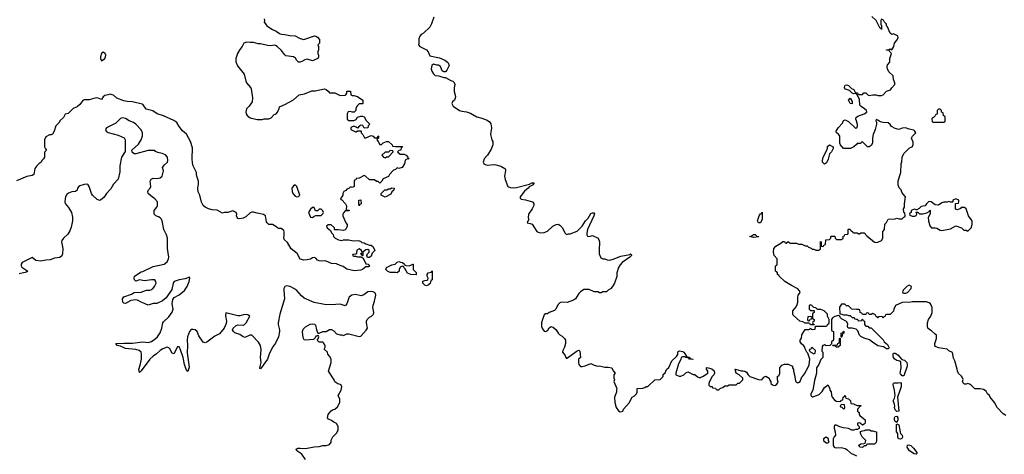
# Model space of a CAD drawing. Header units: inches. Extents: x 2494115 to 2685112, y 774173 to 915163.
# Tile 144 of 215: x 2610326 to 2621711, y 891869 to 896900. Entities that reach past the tile are written whole.
import ezdxf

# ---------------------------------------------------------------- set-up
doc = ezdxf.new("R2010")
doc.units = ezdxf.units.IN
doc.header["$MEASUREMENT"] = 0
doc.layers.add('C6819', color=7, linetype='Continuous')
doc.layers.add('C6829', color=7, linetype='Continuous')

msp = doc.modelspace()

# ---------------------------------------------------------------- linework, layer by layer
at = {"layer": 'C6819', "color": 5}
for points, elevation in [([(2613152, 896910), (2613158, 896890), (2613154, 896870), (2613170, 896854), (2613182, 896830), (2613250, 896785), (2613290, 896767), (2613330, 896739), (2613350, 896731), (2613390, 896728), (2613450, 896716), (2613510, 896714), (2613570, 896681), (2613610, 896671), (2613733, 896713), (2613752, 896710), (2613770, 896698), (2613794, 896670), (2613792, 896630), (2613774, 896610), (2613782, 896590), (2613782, 896550), (2613773, 896527), (2613772, 896510), (2613782, 896490), (2613782, 896470), (2613772, 896450), (2613710, 896422), (2613650, 896444), (2613623, 896437), (2613590, 896415), (2613570, 896409), (2613550, 896410), (2613530, 896429), (2613515, 896455), (2613490, 896469), (2613403, 896483), (2613390, 896494), (2613350, 896549), (2613304, 896590), (2613282, 896602), (2613270, 896607), (2613230, 896599), (2613190, 896602), (2613110, 896622), (2613082, 896622), (2613030, 896638), (2612990, 896636), (2612950, 896641), (2612918, 896630), (2612898, 896590), (2612870, 896555), (2612845, 896510), (2612827, 896450), (2612827, 896413), (2612845, 896365), (2612921, 896270), (2612939, 896190), (2612948, 896168), (2612998, 896110), (2613001, 896101), (2613017, 895997), (2613014, 895950), (2612980, 895899), (2612947, 895870), (2612941, 895830), (2612946, 895810), (2612958, 895790), (2612990, 895763), (2613070, 895746), (2613130, 895745), (2613152, 895752), (2613207, 895753), (2613235, 895765), (2613270, 895802), (2613290, 895812), (2613308, 895830), (2613328, 895872), (2613330, 895892), (2613390, 895918), (2613490, 895971), (2613558, 896030), (2613619, 896041), (2613705, 896075), (2613743, 896077), (2613850, 896098), (2613870, 896091), (2613894, 896074), (2613910, 896052), (2613970, 896052), (2614030, 896022), (2614090, 896025), (2614098, 896030), (2614108, 896050), (2614110, 896074), (2614150, 896072), (2614154, 896030), (2614170, 896022), (2614190, 896022), (2614230, 896011), (2614292, 895970), (2614294, 895930), (2614290, 895926), (2614250, 895926), (2614230, 895906), (2614222, 895890), (2614214, 895870), (2614214, 895850), (2614192, 895828), (2614170, 895828), (2614150, 895838), (2614125, 895835), (2614114, 895810), (2614114, 895750), (2614130, 895734), (2614190, 895732), (2614215, 895745), (2614230, 895772), (2614270, 895782), (2614290, 895782), (2614310, 895774), (2614332, 895732), (2614374, 895690), (2614354, 895670), (2614350, 895648), (2614310, 895646), (2614295, 895675), (2614270, 895678), (2614254, 895670), (2614230, 895646), (2614216, 895656), (2614190, 895666), (2614164, 895656), (2614154, 895650), (2614154, 895630), (2614210, 895602), (2614218, 895602), (2614230, 895614), (2614270, 895614), (2614274, 895610), (2614274, 895590), (2614292, 895572), (2614313, 895533), (2614330, 895532), (2614390, 895558), (2614412, 895552), (2614430, 895534), (2614450, 895534), (2614462, 895538), (2614470, 895554), (2614474, 895550), (2614474, 895530), (2614458, 895522), (2614454, 895510), (2614472, 895492), (2614490, 895454), (2614510, 895454), (2614530, 895474), (2614568, 895492), (2614590, 895492), (2614634, 895450), (2614638, 895438), (2614673, 895433), (2614753, 895433), (2614750, 895426), (2614738, 895422), (2614734, 895390), (2614710, 895386), (2614694, 895370), (2614724, 895344), (2614770, 895342), (2614794, 895330), (2614814, 895310), (2614818, 895298), (2614831, 895290), (2614810, 895288), (2614785, 895275), (2614776, 895230), (2614750, 895189), (2614710, 895178), (2614690, 895186), (2614670, 895166), (2614650, 895158), (2614602, 895110), (2614590, 895086), (2614530, 895058), (2614514, 895030), (2614490, 895006), (2614470, 895026), (2614450, 895026), (2614430, 895046), (2614370, 895048), (2614326, 895090), (2614310, 895098), (2614250, 895066), (2614218, 895062), (2614213, 895047), (2614198, 895042), (2614194, 895030), (2614194, 894970), (2614170, 894958), (2614150, 894966), (2614130, 894946), (2614110, 894938), (2614097, 894923), (2614074, 894910), (2614062, 894890), (2614062, 894870), (2614052, 894848), (2614034, 894830), (2614038, 894818), (2614050, 894814), (2614092, 894770), (2614104, 894744), (2614102, 894702), (2614110, 894694), (2614130, 894694), (2614134, 894690), (2614134, 894686), (2614090, 894686), (2614070, 894666), (2614062, 894650), (2614062, 894630), (2614098, 894550), (2614111, 894530), (2614111, 894509), (2614100, 894480), (2614090, 894466), (2614070, 894458), (2614010, 894468), (2613970, 894466), (2613966, 894470), (2613966, 894490), (2613927, 894527), (2613893, 894527), (2613874, 894510), (2613882, 894490), (2613918, 894458), (2613930, 894434), (2613952, 894412), (2613954, 894390), (2613974, 894370), (2614014, 894350), (2614050, 894346), (2614070, 894352), (2614130, 894352), (2614181, 894341), (2614244, 894344), (2614270, 894334), (2614282, 894322), (2614310, 894318), (2614330, 894305), (2614370, 894292), (2614390, 894292), (2614412, 894270), (2614432, 894228), (2614401, 894199), (2614390, 894162), (2614370, 894149), (2614348, 894148), (2614338, 894170), (2614348, 894190), (2614368, 894210), (2614366, 894230), (2614350, 894238), (2614330, 894235), (2614294, 894210), (2614294, 894170), (2614290, 894166), (2614286, 894166), (2614282, 894182), (2614268, 894188), (2614270, 894194), (2614282, 894198), (2614286, 894210), (2614278, 894230), (2614250, 894249), (2614226, 894234), (2614222, 894198), (2614213, 894187), (2614178, 894182), (2614174, 894170), (2614190, 894162), (2614210, 894162), (2614230, 894154), (2614274, 894154), (2614274, 894150), (2614298, 894138), (2614330, 894074), (2614354, 894070), (2614374, 894050), (2614360, 894040), (2614330, 894038), (2614291, 894010), (2614270, 894002), (2614194, 893994), (2614110, 894013), (2614065, 894045), (2614030, 894054), (2613990, 894074), (2613930, 894076), (2613870, 894104), (2613850, 894109), (2613810, 894103), (2613787, 894107), (2613770, 894115), (2613750, 894138), (2613730, 894148), (2613710, 894142), (2613690, 894129), (2613650, 894119), (2613610, 894115), (2613570, 894129), (2613535, 894195), (2613466, 894246), (2613421, 894321), (2613386, 894350), (2613379, 894370), (2613385, 894410), (2613385, 894445), (2613379, 894459), (2613350, 894482), (2613323, 894483), (2613306, 894490), (2613288, 894508), (2613250, 894528), (2613206, 894530), (2613187, 894547), (2613180, 894560), (2613169, 894629), (2613145, 894645), (2613070, 894659), (2613030, 894674), (2613010, 894674), (2612990, 894664), (2612942, 894618), (2612910, 894603), (2612870, 894593), (2612850, 894599), (2612839, 894610), (2612834, 894630), (2612835, 894650), (2612828, 894668), (2612790, 894686), (2612731, 894669), (2612690, 894669), (2612670, 894662), (2612610, 894697), (2612550, 894701), (2612510, 894709), (2612469, 894729), (2612449, 894750), (2612429, 894789), (2612409, 894869), (2612389, 894909), (2612386, 894950), (2612395, 894995), (2612395, 895030), (2612373, 895090), (2612369, 895110), (2612372, 895132), (2612330, 895210), (2612323, 895243), (2612320, 895290), (2612324, 895416), (2612301, 895490), (2612256, 895576), (2612210, 895614), (2612170, 895664), (2612141, 895710), (2612110, 895733), (2611990, 895789), (2611915, 895810), (2611865, 895845), (2611790, 895866), (2611755, 895915), (2611743, 895923), (2611630, 895948), (2611570, 895952), (2611530, 895962), (2611450, 895993), (2611410, 896025), (2611370, 896037), (2611350, 896029), (2611310, 896024), (2611291, 896009), (2611270, 895978), (2611232, 895992), (2611210, 895994), (2611130, 895974), (2611070, 895973), (2611057, 895963), (2611022, 895918), (2610991, 895890), (2610946, 895874), (2610885, 895815), (2610850, 895806), (2610831, 895769), (2610792, 895730), (2610782, 895710), (2610742, 895670), (2610725, 895610), (2610704, 895576), (2610690, 895569), (2610670, 895569), (2610630, 895546), (2610612, 895510), (2610614, 895430), (2610624, 895404), (2610634, 895390), (2610613, 895367), (2610612, 895310), (2610602, 895290), (2610582, 895270), (2610574, 895250), (2610550, 895235), (2610525, 895210), (2610502, 895178), (2610490, 895108), (2610470, 895098), (2610410, 895084), (2610290, 895035)], 40), ([(2615114, 896930), (2615088, 896852), (2615070, 896815), (2614996, 896744), (2614970, 896729), (2614951, 896710), (2614943, 896677), (2614943, 896630), (2614938, 896610), (2614952, 896590), (2615031, 896551), (2615048, 896528), (2615070, 896482), (2615179, 896459), (2615242, 896430), (2615272, 896410), (2615280, 896400), (2615291, 896370), (2615265, 896315), (2615250, 896298), (2615230, 896298), (2615210, 896308), (2615190, 896358), (2615170, 896374), (2615150, 896373), (2615110, 896385), (2615090, 896369), (2615082, 896330), (2615090, 896304), (2615110, 896275), (2615130, 896256), (2615171, 896251), (2615230, 896232), (2615250, 896232), (2615310, 896198), (2615334, 896190), (2615350, 896174), (2615358, 896150), (2615351, 896110), (2615351, 896070), (2615365, 896010), (2615362, 895990), (2615352, 895970), (2615332, 895950), (2615322, 895930), (2615340, 895900), (2615411, 895850), (2615440, 895840), (2615492, 895832), (2615539, 895819), (2615610, 895776), (2615670, 895761), (2615730, 895738), (2615758, 895718), (2615774, 895694), (2615781, 895650), (2615771, 895570), (2615786, 895510), (2615796, 895490), (2615796, 895450), (2615778, 895402), (2615736, 895330), (2615698, 895290), (2615685, 895250), (2615692, 895232), (2615710, 895222), (2615737, 895217), (2615810, 895225), (2615830, 895221), (2615890, 895205), (2615937, 895177), (2615942, 895170), (2615945, 895150), (2615931, 895090), (2615941, 895050), (2615971, 894971), (2615997, 894957), (2616030, 894953), (2616070, 894958), (2616222, 894998), (2616246, 895010), (2616274, 895010), (2616262, 894998), (2616262, 894990), (2616216, 894964), (2616205, 894950), (2616163, 894917), (2616112, 894850), (2616113, 894833), (2616124, 894824), (2616175, 894815), (2616254, 894790), (2616271, 894771), (2616271, 894750), (2616251, 894710), (2616211, 894650), (2616206, 894606), (2616214, 894590), (2616194, 894550), (2616230, 894542), (2616250, 894532), (2616305, 894450), (2616320, 894440), (2616350, 894431), (2616390, 894438), (2616430, 894451), (2616490, 894511), (2616529, 894531), (2616552, 894532), (2616570, 894522), (2616602, 894490), (2616630, 894434), (2616650, 894414), (2616670, 894422), (2616690, 894422), (2616770, 894451), (2616830, 894511), (2616870, 894570), (2616898, 894602), (2616930, 894655), (2616950, 894666), (2616964, 894664), (2616971, 894651), (2616965, 894630), (2616891, 894470), (2616882, 894430), (2616882, 894410), (2616893, 894393), (2616910, 894392), (2616950, 894402), (2617014, 894370), (2617032, 894330), (2617032, 894292), (2617025, 894270), (2617025, 894190), (2617045, 894145), (2617070, 894132), (2617090, 894132), (2617120, 894120), (2617150, 894118), (2617190, 894127), (2617276, 894164), (2617379, 894181), (2617390, 894191), (2617400, 894180), (2617402, 894170), (2617382, 894150), (2617291, 894090), (2617270, 894062), (2617251, 894030), (2617231, 893970), (2617231, 893929), (2617205, 893850), (2617182, 893810), (2617157, 893783), (2617132, 893768), (2617110, 893748), (2617070, 893748), (2617050, 893738), (2617030, 893738), (2617010, 893748), (2616969, 893749), (2616910, 893778), (2616850, 893775), (2616812, 893750), (2616791, 893729), (2616751, 893670), (2616730, 893655), (2616655, 893625), (2616590, 893629), (2616570, 893622), (2616550, 893598), (2616526, 893550), (2616510, 893534), (2616450, 893509), (2616430, 893496), (2616405, 893495), (2616390, 893482), (2616370, 893429), (2616361, 893390), (2616361, 893350), (2616370, 893321), (2616390, 893296), (2616410, 893290), (2616432, 893308), (2616450, 893334), (2616470, 893347), (2616498, 893338), (2616530, 893311), (2616551, 893271), (2616570, 893251), (2616597, 893237), (2616626, 893210), (2616636, 893190), (2616637, 893150), (2616627, 893110), (2616606, 893070), (2616602, 893050), (2616633, 893013), (2616641, 892990), (2616650, 892978), (2616770, 893065), (2616793, 893073), (2616802, 893062), (2616812, 892990), (2616786, 892970), (2616788, 892932), (2616793, 892910), (2616810, 892884), (2616830, 892884), (2616866, 892894), (2616930, 892922), (2616970, 892902), (2617010, 892891), (2617030, 892892), (2617090, 892878), (2617130, 892878), (2617174, 892870), (2617190, 892834), (2617212, 892810), (2617194, 892790), (2617194, 892750), (2617202, 892730), (2617194, 892710), (2617231, 892630), (2617225, 892615), (2617225, 892590), (2617205, 892530), (2617206, 892470), (2617223, 892410), (2617250, 892372), (2617270, 892362), (2617298, 892370), (2617308, 892390), (2617374, 892466), (2617408, 892530), (2617435, 892545), (2617458, 892570), (2617466, 892590), (2617466, 892630), (2617530, 892634), (2617556, 892644), (2617570, 892654), (2617590, 892654), (2617668, 892732), (2617730, 892734), (2617766, 892770), (2617768, 892792), (2617790, 892814), (2617806, 892850), (2617830, 892874), (2617868, 892950), (2617920, 893000), (2617935, 893025), (2617935, 893050), (2617941, 893059), (2617955, 893065), (2617990, 893061), (2618005, 893050), (2618022, 893030), (2618038, 892998), (2618070, 892992), (2618078, 892978), (2618114, 892970), (2618110, 892966), (2618069, 892969), (2618062, 892982), (2618028, 892988), (2618018, 892998), (2617990, 892998), (2617974, 892990), (2617972, 892968), (2617943, 892917), (2617914, 892810), (2617914, 892790), (2617950, 892774), (2617970, 892774), (2618006, 892790), (2618030, 892814), (2618050, 892822), (2618113, 892793), (2618132, 892792), (2618164, 892764), (2618190, 892754), (2618230, 892772), (2618282, 892810), (2618282, 892830), (2618267, 892853), (2618267, 892873), (2618288, 892872), (2618330, 892858), (2618355, 892835), (2618358, 892810), (2618351, 892789), (2618332, 892770), (2618302, 892710), (2618294, 892690), (2618294, 892670), (2618310, 892654), (2618333, 892653), (2618338, 892638), (2618370, 892634), (2618378, 892618), (2618390, 892614), (2618410, 892614), (2618430, 892634), (2618456, 892644), (2618480, 892660), (2618510, 892662), (2618530, 892672), (2618610, 892674), (2618630, 892694), (2618650, 892694), (2618686, 892730), (2618686, 892750), (2618646, 892790), (2618609, 892809), (2618598, 892850), (2618604, 892856), (2618670, 892835), (2618690, 892837), (2618712, 892830), (2618730, 892821), (2618750, 892791), (2618770, 892771), (2618870, 892734), (2618908, 892732), (2618930, 892762), (2618952, 892772), (2618991, 892751), (2618994, 892730), (2619012, 892712), (2619012, 892690), (2619030, 892672), (2619050, 892667), (2619066, 892670), (2619080, 892680), (2619095, 892705), (2619087, 892733), (2619087, 892767), (2619090, 892774), (2619102, 892778), (2619116, 892804), (2619115, 892870), (2619139, 892901), (2619170, 892911), (2619211, 892911), (2619262, 892890), (2619262, 892870), (2619272, 892850), (2619272, 892830), (2619285, 892790), (2619295, 892715), (2619310, 892701), (2619330, 892699), (2619350, 892712), (2619365, 892755), (2619399, 892801), (2619443, 892877), (2619455, 892905), (2619464, 892970), (2619439, 893039), (2619428, 893050), (2619408, 893090), (2619406, 893110), (2619388, 893130), (2619366, 893146), (2619349, 893170), (2619349, 893190), (2619366, 893214), (2619370, 893252), (2619410, 893314), (2619450, 893314), (2619462, 893318), (2619470, 893334), (2619478, 893318), (2619490, 893314), (2619522, 893318), (2619526, 893354), (2619650, 893354), (2619662, 893358), (2619666, 893370), (2619682, 893378), (2619686, 893390), (2619686, 893430), (2619668, 893468), (2619666, 893490), (2619626, 893530), (2619590, 893546), (2619550, 893546), (2619530, 893566), (2619507, 893567), (2619486, 893590), (2619470, 893598), (2619454, 893590), (2619454, 893550), (2619470, 893534), (2619510, 893534), (2619514, 893530), (2619514, 893510), (2619498, 893502), (2619494, 893490), (2619494, 893450), (2619498, 893438), (2619514, 893430), (2619514, 893410), (2619498, 893402), (2619494, 893390), (2619498, 893378), (2619513, 893373), (2619514, 893366), (2619470, 893366), (2619462, 893382), (2619450, 893386), (2619410, 893386), (2619382, 893402), (2619348, 893410), (2619270, 893478), (2619264, 893490), (2619266, 893530), (2619304, 893576), (2619316, 893604), (2619322, 893630), (2619324, 893690), (2619329, 893711), (2619344, 893730), (2619349, 893750), (2619343, 893763), (2619324, 893784), (2619250, 893823), (2619174, 893870), (2619109, 893930), (2619102, 893942), (2619089, 893950), (2619088, 893968), (2619082, 893982), (2619066, 893990), (2619066, 894050), (2619082, 894058), (2619086, 894070), (2619086, 894130), (2619049, 894169), (2619041, 894210), (2619045, 894250), (2619070, 894278), (2619128, 894312), (2619150, 894334), (2619170, 894334), (2619178, 894318), (2619190, 894314), (2619210, 894332), (2619230, 894314), (2619307, 894313), (2619330, 894302), (2619370, 894302), (2619410, 894282), (2619430, 894282), (2619446, 894266), (2619476, 894256), (2619490, 894245), (2619510, 894242), (2619530, 894232), (2619567, 894233), (2619582, 894238), (2619586, 894250), (2619587, 894333), (2619594, 894330), (2619594, 894290), (2619598, 894278), (2619610, 894274), (2619622, 894278), (2619627, 894293), (2619642, 894298), (2619647, 894353), (2619690, 894354), (2619706, 894370), (2619706, 894390), (2619710, 894394), (2619753, 894393), (2619754, 894370), (2619770, 894354), (2619830, 894354), (2619846, 894370), (2619847, 894393), (2619862, 894398), (2619867, 894413), (2619902, 894418), (2619906, 894430), (2619906, 894470), (2619910, 894474), (2619930, 894474), (2619938, 894458), (2619954, 894450), (2619958, 894438), (2619970, 894434), (2620000, 894434)], 60), ([(2620000, 896043), (2619986, 896046), (2619970, 896042), (2619950, 896048), (2619919, 896079), (2619875, 896095), (2619862, 896110), (2619865, 896135), (2619870, 896142), (2619890, 896145), (2619910, 896138), (2619945, 896105), (2619971, 896091), (2619990, 896054), (2620000, 896053)], 60), ([(2613629, 891810), (2613589, 891870), (2613529, 891910), (2613522, 891930), (2613541, 891939), (2613570, 891941), (2613630, 891935), (2613730, 891956), (2613790, 891961), (2613831, 891971), (2613870, 891971), (2613910, 891982), (2613928, 892010), (2613928, 892032), (2613946, 892070), (2613990, 892114), (2614008, 892150), (2614008, 892190), (2613990, 892226), (2613960, 892240), (2613930, 892262), (2613895, 892275), (2613885, 892290), (2613894, 892330), (2613909, 892350), (2613928, 892372), (2613950, 892386), (2613969, 892391), (2614000, 892420), (2614028, 892470), (2614027, 892507), (2614009, 892550), (2614044, 892610), (2614049, 892649), (2614042, 892670), (2614030, 892679), (2614006, 892686), (2613969, 892709), (2613962, 892730), (2613898, 892830), (2613926, 892930), (2613928, 892970), (2613910, 893006), (2613887, 893027), (2613886, 893050), (2613848, 893088), (2613858, 893110), (2613858, 893130), (2613840, 893160), (2613830, 893168), (2613789, 893169), (2613766, 893190), (2613776, 893204), (2613786, 893230), (2613782, 893242), (2613770, 893246), (2613762, 893238), (2613750, 893235), (2613742, 893218), (2613722, 893198), (2613629, 893189), (2613615, 893195), (2613609, 893210), (2613599, 893250), (2613597, 893290), (2613604, 893316), (2613630, 893346), (2613683, 893377), (2613710, 893379), (2613734, 893374), (2613745, 893365), (2613756, 893310), (2613773, 893273), (2613790, 893272), (2613830, 893291), (2613870, 893292), (2613910, 893312), (2613930, 893312), (2613957, 893297), (2613990, 893262), (2614030, 893252), (2614050, 893252), (2614070, 893245), (2614110, 893262), (2614130, 893265), (2614250, 893231), (2614270, 893238), (2614334, 893306), (2614349, 893330), (2614336, 893390), (2614337, 893410), (2614345, 893430), (2614370, 893456), (2614395, 893470), (2614416, 893490), (2614421, 893510), (2614411, 893570), (2614413, 893590), (2614430, 893641), (2614443, 893710), (2614440, 893730), (2614430, 893742), (2614414, 893750), (2614390, 893753), (2614350, 893748), (2614304, 893716), (2614275, 893705), (2614210, 893719), (2614167, 893710), (2614137, 893690), (2614130, 893679), (2614108, 893612), (2614090, 893589), (2614030, 893609), (2613930, 893598), (2613850, 893604), (2613730, 893627), (2613617, 893677), (2613583, 893704), (2613530, 893767), (2613495, 893790), (2613453, 893810), (2613430, 893816), (2613410, 893818), (2613390, 893812), (2613382, 893790), (2613380, 893770), (2613387, 893670), (2613335, 893490), (2613316, 893390), (2613316, 893370), (2613331, 893310), (2613331, 893290), (2613318, 893230), (2613284, 893156), (2613250, 893108), (2613210, 893029), (2613191, 892970), (2613110, 892858), (2613102, 892862), (2613102, 892870), (2613117, 892930), (2613112, 892990), (2613117, 893077), (2613109, 893129), (2613089, 893169), (2613010, 893249), (2612988, 893248), (2612930, 893222), (2612910, 893229), (2612870, 893255), (2612815, 893275), (2612798, 893290), (2612788, 893310), (2612795, 893330), (2612830, 893361), (2612850, 893367), (2612910, 893363), (2612924, 893370), (2612945, 893390), (2612988, 893470), (2612962, 893482), (2612930, 893486), (2612870, 893473), (2612850, 893473), (2612710, 893506), (2612707, 893473), (2612719, 893410), (2612715, 893385), (2612690, 893329), (2612636, 893264), (2612584, 893236), (2612490, 893169), (2612470, 893161), (2612447, 893167), (2612399, 893239), (2612378, 893290), (2612354, 893310), (2612330, 893315), (2612310, 893312), (2612291, 893290), (2612268, 893230), (2612262, 893190), (2612267, 893130), (2612264, 893044), (2612284, 892876), (2612270, 892826), (2612250, 892849), (2612230, 892910), (2612215, 892990), (2612180, 893090), (2612170, 893112), (2612150, 893113), (2612110, 893034), (2612090, 893039), (2612063, 893090), (2612050, 893103), (2612030, 893109), (2611981, 893090), (2611950, 893072), (2611909, 893031), (2611870, 893006), (2611832, 892970), (2611730, 892834), (2611710, 892818), (2611703, 892850), (2611720, 892900), (2611733, 892970), (2611735, 893030), (2611732, 893052), (2611709, 893070), (2611670, 893083), (2611550, 893093), (2611490, 893121), (2611454, 893130), (2611438, 893150), (2611530, 893156), (2611630, 893155), (2611750, 893172), (2611810, 893165), (2611850, 893175), (2611890, 893202), (2611918, 893230), (2611950, 893277), (2611971, 893330), (2611982, 893390), (2611990, 893404), (2612050, 893461), (2612090, 893516), (2612100, 893550), (2612089, 893611), (2612097, 893663), (2612114, 893686), (2612170, 893714), (2612230, 893764), (2612261, 893810), (2612285, 893870), (2612295, 893910), (2612290, 893918), (2612240, 893900), (2612170, 893889), (2612111, 893870), (2612099, 893850), (2612084, 893776), (2612021, 893679), (2611976, 893644), (2611910, 893616), (2611870, 893616), (2611810, 893594), (2611750, 893624), (2611730, 893629), (2611690, 893654), (2611670, 893659), (2611610, 893648), (2611550, 893615), (2611530, 893618), (2611518, 893630), (2611515, 893670), (2611530, 893691), (2611619, 893721), (2611650, 893742), (2611730, 893747), (2611792, 893768), (2611830, 893771), (2611850, 893777), (2611870, 893791), (2611886, 893810), (2611903, 893850), (2611901, 893870), (2611890, 893889), (2611849, 893889), (2611770, 893878), (2611710, 893889), (2611670, 893875), (2611655, 893890), (2611649, 893909), (2611655, 893930), (2611730, 893983), (2611750, 893987), (2611870, 894042), (2611995, 894070), (2612030, 894096), (2612047, 894130), (2612050, 894150), (2612035, 894250), (2612035, 894370), (2612022, 894410), (2611993, 894470), (2611973, 894570), (2611964, 894590), (2611950, 894606), (2611930, 894619), (2611899, 894630), (2611879, 894650), (2611879, 894690), (2611911, 894729), (2611920, 894750), (2611918, 894790), (2611890, 894827), (2611841, 894861), (2611813, 894890), (2611809, 894910), (2611815, 894930), (2611835, 894950), (2611842, 894970), (2611834, 895030), (2611845, 895055), (2611870, 895065), (2611910, 895062), (2611950, 895068), (2611972, 895090), (2611989, 895149), (2611979, 895190), (2612000, 895220), (2612034, 895250), (2612040, 895270), (2612034, 895310), (2612010, 895337), (2611975, 895350), (2611922, 895362), (2611896, 895376), (2611887, 895387), (2611810, 895387), (2611670, 895349), (2611650, 895349), (2611625, 895365), (2611622, 895390), (2611700, 895460), (2611730, 895510), (2611746, 895554), (2611745, 895590), (2611730, 895625), (2611670, 895691), (2611641, 895710), (2611591, 895731), (2611550, 895757), (2611510, 895764), (2611490, 895756), (2611437, 895703), (2611331, 895650), (2611318, 895630), (2611325, 895610), (2611350, 895596), (2611465, 895565), (2611533, 895533), (2611546, 895510), (2611545, 895374), (2611502, 895310), (2611485, 895210), (2611482, 895138), (2611466, 895054), (2611410, 894997), (2611379, 894941), (2611331, 894890), (2611297, 894843), (2611265, 894815), (2611251, 894809), (2611220, 894820), (2611168, 894868), (2611155, 894890), (2611130, 894969), (2611119, 894990), (2611110, 894996), (2611070, 894994), (2611023, 894977), (2611010, 894969), (2610996, 894950), (2610990, 894928), (2610972, 894910), (2610930, 894909), (2610890, 894892), (2610870, 894875), (2610856, 894850), (2610852, 894830), (2610848, 894790), (2610851, 894771), (2610890, 894726), (2610924, 894670), (2610936, 894616), (2610935, 894570), (2610921, 894499), (2610904, 894456), (2610881, 894419), (2610832, 894370), (2610815, 894345), (2610810, 894330), (2610826, 894250), (2610820, 894190), (2610813, 894167), (2610791, 894149), (2610730, 894141), (2610679, 894121), (2610630, 894116), (2610570, 894104), (2610513, 894113), (2610470, 894149), (2610356, 894090), (2610342, 894070), (2610342, 894050), (2610350, 894036), (2610421, 893990), (2610404, 893976), (2610321, 893959)], 60), ([(2620000, 895728), (2619993, 895750), (2619999, 895770), (2620000, 895771)], 60), ([(2620000, 895457), (2619972, 895430), (2619931, 895409), (2619850, 895409), (2619818, 895450), (2619808, 895470), (2619808, 895550), (2619795, 895575), (2619769, 895589), (2619768, 895610), (2619789, 895650), (2619838, 895702), (2619850, 895734), (2619870, 895742), (2619910, 895721), (2619990, 895645), (2620000, 895648)], 60), ([(2620000, 893547), (2619948, 893548), (2619910, 893586), (2619888, 893588), (2619867, 893607), (2619830, 893608), (2619806, 893574), (2619810, 893494), (2619832, 893492), (2619850, 893482), (2619890, 893482), (2619910, 893474), (2619930, 893474), (2619950, 893454), (2619973, 893453), (2619978, 893438), (2620000, 893435)], 60), ([(2620000, 893314), (2619997, 893317), (2619950, 893329), (2619906, 893330), (2619898, 893350), (2619900, 893380), (2619888, 893408), (2619830, 893438), (2619818, 893450), (2619809, 893469), (2619795, 893475), (2619750, 893464), (2619725, 893450), (2619711, 893430), (2619714, 893310), (2619718, 893298), (2619734, 893290), (2619734, 893190), (2619714, 893170), (2619714, 893146), (2619692, 893128), (2619650, 893126), (2619630, 893138), (2619614, 893130), (2619604, 893116), (2619602, 893062), (2619614, 893050), (2619614, 892990), (2619590, 892966), (2619565, 892910), (2619538, 892870), (2619541, 892810), (2619516, 892724), (2619495, 892610), (2619474, 892570), (2619475, 892550), (2619490, 892535), (2619495, 892535), (2619510, 892537), (2619570, 892562), (2619604, 892596), (2619630, 892642), (2619660, 892660), (2619670, 892674), (2619694, 892630), (2619694, 892610), (2619710, 892594), (2619712, 892552), (2619722, 892530), (2619743, 892503), (2619766, 892486), (2619818, 892482), (2619830, 892494), (2619842, 892498), (2619846, 892530), (2619862, 892538), (2619870, 892551), (2619878, 892518), (2619911, 892511), (2619934, 892490), (2619938, 892458), (2619970, 892454), (2619984, 892444), (2620000, 892437)], 60), ([(2620000, 892158), (2619990, 892158), (2619970, 892149), (2619949, 892149), (2619910, 892169), (2619850, 892175), (2619810, 892189), (2619772, 892208), (2619752, 892208), (2619745, 892195), (2619745, 892170), (2619756, 892130), (2619758, 892090), (2619742, 892070), (2619733, 892047), (2619732, 891970), (2619742, 891950), (2619750, 891946), (2619770, 891943), (2619826, 891946), (2619870, 891938), (2619890, 891926), (2619939, 891879), (2619965, 891870), (2620000, 891852)], 60)]:
    msp.add_lwpolyline(points, dxfattribs=dict(at, elevation=elevation))
for points, elevation in [([(2611290, 896526), (2611271, 896510), (2611262, 896470), (2611259, 896450), (2611270, 896425), (2611309, 896450), (2611319, 896470), (2611321, 896490), (2611313, 896510)], 40), ([(2619950, 895926), (2619929, 895930), (2619909, 895970), (2619930, 895992), (2619950, 895954)], 60), ([(2619630, 895228), (2619608, 895250), (2619608, 895270), (2619618, 895310), (2619658, 895390), (2619667, 895413), (2619668, 895432), (2619690, 895452), (2619732, 895430), (2619732, 895410), (2619711, 895370), (2619691, 895349), (2619673, 895287), (2619655, 895245)], 60), ([(2614610, 895386), (2614590, 895366), (2614550, 895366), (2614514, 895330), (2614534, 895310), (2614550, 895302), (2614568, 895312), (2614590, 895314), (2614646, 895370), (2614642, 895382)], 40), ([(2613510, 894988), (2613490, 894978), (2613471, 894950), (2613476, 894910), (2613485, 894890), (2613510, 894858), (2613530, 894851), (2613550, 894854), (2613566, 894870), (2613529, 894969)], 40), ([(2614550, 894846), (2614506, 894870), (2614506, 894890), (2614527, 894913), (2614548, 894932), (2614570, 894932), (2614590, 894942), (2614610, 894942), (2614630, 894952), (2614654, 894950), (2614653, 894927), (2614630, 894906), (2614618, 894882)], 40), ([(2614250, 894746), (2614246, 894770), (2614248, 894812), (2614270, 894814), (2614274, 894770), (2614258, 894762)], 40), ([(2613730, 894726), (2613710, 894726), (2613690, 894708), (2613665, 894670), (2613690, 894614), (2613710, 894612), (2613730, 894625), (2613750, 894632), (2613810, 894634), (2613830, 894654), (2613838, 894670), (2613830, 894686), (2613810, 894706), (2613790, 894706), (2613770, 894686), (2613748, 894688)], 40), ([(2618890, 894549), (2618869, 894549), (2618858, 894570), (2618878, 894630), (2618890, 894654), (2618902, 894658), (2618910, 894674), (2618912, 894590)], 60), ([(2618810, 894379), (2618768, 894390), (2618798, 894402), (2618810, 894412), (2618830, 894412), (2618850, 894394), (2618874, 894390), (2618870, 894388)], 60), ([(2614830, 894052), (2614858, 894062), (2614870, 894072), (2614874, 894070), (2614874, 894010), (2614912, 893972), (2614910, 893948), (2614849, 893949), (2614810, 893966), (2614780, 894020), (2614766, 894030), (2614762, 894042), (2614750, 894046), (2614725, 894035), (2614712, 894010), (2614712, 893988), (2614691, 893969), (2614675, 893975), (2614610, 893975), (2614578, 893990), (2614558, 894010), (2614566, 894030), (2614630, 894062), (2614666, 894070), (2614690, 894094), (2614710, 894102), (2614730, 894092), (2614751, 894091), (2614774, 894070), (2614778, 894058), (2614793, 894053)], 40), ([(2615030, 893818), (2615010, 893826), (2614989, 893849), (2614986, 893874), (2615010, 893882), (2615036, 893884), (2615046, 893890), (2615048, 893910), (2615038, 893930), (2615038, 893950), (2615049, 893971), (2615082, 893978), (2615090, 893994), (2615094, 893990), (2615094, 893890), (2615078, 893882), (2615072, 893848), (2615050, 893826)], 40), ([(2619470, 893466), (2619438, 893462), (2619434, 893430), (2619438, 893418), (2619450, 893414), (2619462, 893418), (2619467, 893433), (2619482, 893438), (2619486, 893450), (2619482, 893462)], 60), ([(2619826, 893226), (2619826, 893270), (2619842, 893278), (2619850, 893294), (2619854, 893290), (2619854, 893270), (2619838, 893262), (2619834, 893230), (2619830, 893226)], 60), ([(2619790, 893108), (2619768, 893108), (2619762, 893122), (2619730, 893126), (2619726, 893134), (2619770, 893134), (2619782, 893138), (2619787, 893153), (2619802, 893158), (2619806, 893170), (2619806, 893210), (2619814, 893214), (2619811, 893130), (2619798, 893122)], 60), ([(2619490, 893106), (2619478, 893102), (2619473, 893087), (2619458, 893082), (2619454, 893070), (2619474, 893050), (2619510, 893034), (2619522, 893038), (2619526, 893070)], 60), ([(2619830, 892446), (2619814, 892430), (2619818, 892418), (2619833, 892413), (2619850, 892394), (2619862, 892398), (2619866, 892410), (2619862, 892442)], 60), ([(2619650, 892068), (2619622, 892050), (2619622, 892030), (2619650, 892002), (2619670, 892002), (2619686, 892010), (2619678, 892030), (2619678, 892050)], 60)]:
    msp.add_lwpolyline(points, close=True, dxfattribs=dict(at, elevation=elevation))
at = {"layer": 'C6829', "color": 5, "elevation": 60}
for points in [[(2620000, 896053), (2620012, 896052), (2620018, 896038), (2620030, 896034), (2620070, 896034), (2620088, 896052), (2620110, 896052), (2620134, 896030), (2620150, 896022), (2620190, 896032), (2620230, 896032), (2620250, 896022), (2620290, 896022), (2620310, 896032), (2620349, 896071), (2620393, 896087), (2620410, 896112), (2620446, 896150), (2620446, 896170), (2620429, 896209), (2620424, 896250), (2620377, 896297), (2620361, 896330), (2620357, 896350), (2620362, 896378), (2620388, 896410), (2620389, 896450), (2620406, 896510), (2620370, 896546), (2620350, 896546), (2620349, 896550), (2620370, 896551), (2620390, 896562), (2620410, 896552), (2620434, 896590), (2620442, 896630), (2620470, 896662), (2620482, 896690), (2620478, 896710), (2620470, 896718), (2620430, 896738), (2620410, 896728), (2620390, 896746), (2620359, 896819), (2620348, 896830), (2620348, 896850), (2620326, 896870), (2620315, 896895), (2620290, 896906), (2620282, 896890), (2620282, 896850), (2620292, 896830), (2620290, 896786), (2620282, 896802), (2620270, 896806), (2620228, 896890), (2620179, 896939)], [(2620000, 895771), (2620016, 895784), (2620089, 895810), (2620121, 895830), (2620116, 895850), (2620096, 895870), (2620055, 895895), (2620039, 895910), (2620036, 895976), (2620025, 896005), (2620018, 896010), (2620018, 896018), (2620006, 896030), (2620002, 896042), (2620000, 896043)], [(2620000, 894434), (2620010, 894434), (2620030, 894422), (2620038, 894422), (2620050, 894434), (2620090, 894434), (2620120, 894400), (2620210, 894323), (2620230, 894321), (2620250, 894326), (2620290, 894345), (2620305, 894370), (2620306, 894450), (2620326, 894470), (2620328, 894532), (2620350, 894554), (2620369, 894591), (2620450, 894594), (2620470, 894602), (2620490, 894594), (2620530, 894594), (2620550, 894614), (2620562, 894618), (2620566, 894630), (2620562, 894662), (2620548, 894670), (2620546, 894710), (2620558, 894730), (2620558, 894770), (2620568, 894850), (2620540, 894880), (2620525, 894905), (2620518, 894930), (2620495, 894955), (2620482, 894990), (2620485, 895035), (2620515, 895130), (2620518, 895230), (2620527, 895253), (2620528, 895310), (2620548, 895350), (2620610, 895412), (2620650, 895434), (2620656, 895456), (2620656, 895484), (2620638, 895530), (2620649, 895551), (2620688, 895590), (2620678, 895610), (2620663, 895623), (2620610, 895634), (2620570, 895649), (2620530, 895644), (2620490, 895629), (2620450, 895642), (2620405, 895665), (2620390, 895686), (2620367, 895707), (2620311, 895709), (2620290, 895714), (2620264, 895724), (2620250, 895738), (2620230, 895746), (2620225, 895730), (2620232, 895712), (2620232, 895692), (2620219, 895630), (2620195, 895570), (2620186, 895530), (2620186, 895470), (2620170, 895442), (2620150, 895429), (2620129, 895429), (2620070, 895486), (2620058, 895482), (2620050, 895466), (2620010, 895466), (2620000, 895457)], [(2620000, 895648), (2620006, 895650), (2620013, 895667), (2620013, 895687), (2620000, 895728)], [(2621730, 892318), (2621696, 892336), (2621628, 892410), (2621598, 892470), (2621546, 892530), (2621538, 892550), (2621518, 892570), (2621500, 892600), (2621470, 892618), (2621430, 892628), (2621370, 892628), (2621328, 892670), (2621310, 892682), (2621290, 892689), (2621270, 892682), (2621250, 892682), (2621238, 892690), (2621229, 892710), (2621235, 892735), (2621222, 892762), (2621215, 892775), (2621183, 892803), (2621168, 892830), (2621167, 892853), (2621138, 892950), (2621123, 892983), (2621110, 893046), (2621070, 893068), (2621050, 893088), (2620950, 893102), (2620916, 893116), (2620908, 893130), (2620909, 893150), (2620921, 893199), (2620928, 893210), (2620927, 893247), (2620910, 893258), (2620870, 893298), (2620848, 893310), (2620828, 893330), (2620822, 893350), (2620822, 893390), (2620835, 893430), (2620862, 893470), (2620878, 893510), (2620878, 893570), (2620858, 893610), (2620843, 893623), (2620810, 893634), (2620647, 893633), (2620629, 893629), (2620530, 893626), (2620454, 893590), (2620432, 893550), (2620430, 893526), (2620394, 893490), (2620390, 893486), (2620350, 893486), (2620338, 893482), (2620333, 893467), (2620318, 893462), (2620310, 893446), (2620302, 893462), (2620290, 893466), (2620258, 893462), (2620254, 893450), (2620248, 893448), (2620242, 893462), (2620226, 893470), (2620222, 893482), (2620190, 893498), (2620170, 893486), (2620150, 893486), (2620142, 893502), (2620130, 893506), (2620118, 893502), (2620110, 893486), (2620070, 893486), (2620062, 893502), (2620046, 893510), (2620042, 893542), (2620030, 893546), (2620000, 893547)], [(2620000, 893435), (2620013, 893433), (2620018, 893418), (2620030, 893414), (2620062, 893418), (2620067, 893433), (2620073, 893433), (2620078, 893418), (2620094, 893410), (2620094, 893370), (2620110, 893354), (2620133, 893353), (2620150, 893334), (2620173, 893333), (2620253, 893253), (2620310, 893194), (2620322, 893170), (2620359, 893139), (2620374, 893110), (2620371, 893089), (2620350, 893089), (2620313, 893113), (2620250, 893126), (2620186, 893166), (2620153, 893193), (2620090, 893214), (2620053, 893233), (2620035, 893250), (2620018, 893298), (2620000, 893314)], [(2620000, 892437), (2620013, 892433), (2620053, 892433), (2620053, 892427), (2620038, 892422), (2620034, 892410), (2620014, 892390), (2620014, 892370), (2620032, 892352), (2620032, 892330), (2620040, 892320), (2620082, 892282), (2620102, 892270), (2620102, 892230), (2620090, 892218), (2620070, 892208), (2620046, 892230), (2620035, 892235), (2620014, 892230), (2620014, 892210), (2620032, 892192), (2620033, 892167), (2620010, 892158), (2620000, 892158)]]:
    msp.add_lwpolyline(points, dxfattribs=at)
for points in [[(2620970, 895866), (2620950, 895866), (2620934, 895850), (2620933, 895807), (2620918, 895802), (2620913, 895787), (2620893, 895767), (2620878, 895762), (2620874, 895750), (2620878, 895718), (2620890, 895714), (2621010, 895714), (2621022, 895718), (2621026, 895730), (2621026, 895770), (2621022, 895782), (2621007, 895787), (2621002, 895822), (2620986, 895830), (2620986, 895850)], [(2621150, 894826), (2621114, 894810), (2621114, 894790), (2621110, 894786), (2621090, 894786), (2621070, 894795), (2621051, 894789), (2621012, 894788), (2620990, 894782), (2620950, 894755), (2620910, 894758), (2620866, 894790), (2620850, 894794), (2620834, 894790), (2620812, 894770), (2620796, 894744), (2620750, 894738), (2620725, 894715), (2620700, 894700), (2620690, 894698), (2620670, 894706), (2620644, 894696), (2620633, 894687), (2620632, 894668), (2620618, 894662), (2620614, 894650), (2620618, 894638), (2620644, 894624), (2620675, 894625), (2620690, 894634), (2620698, 894650), (2620698, 894658), (2620688, 894668), (2620690, 894674), (2620710, 894674), (2620732, 894652), (2620768, 894652), (2620815, 894665), (2620842, 894678), (2620850, 894694), (2620854, 894690), (2620853, 894653), (2620832, 894610), (2620833, 894573), (2620850, 894514), (2620870, 894492), (2620910, 894492), (2620930, 894486), (2620970, 894463), (2620990, 894461), (2621090, 894481), (2621150, 894512), (2621214, 894490), (2621244, 894464), (2621270, 894462), (2621290, 894452), (2621329, 894491), (2621341, 894530), (2621339, 894570), (2621329, 894589), (2621295, 894630), (2621269, 894709), (2621250, 894728), (2621213, 894727), (2621204, 894716), (2621170, 894698), (2621147, 894707), (2621146, 894770), (2621150, 894774), (2621182, 894778), (2621186, 894790), (2621186, 894810)], [(2620610, 893828), (2620582, 893810), (2620542, 893770), (2620534, 893750), (2620538, 893738), (2620550, 893734), (2620570, 893734), (2620590, 893742), (2620635, 893790), (2620638, 893810)], [(2620550, 892778), (2620530, 892779), (2620510, 892799), (2620505, 892810), (2620520, 892870), (2620514, 892934), (2620506, 892946), (2620470, 892955), (2620444, 892970), (2620430, 892990), (2620424, 893010), (2620424, 893030), (2620430, 893038), (2620450, 893038), (2620480, 893020), (2620526, 892966), (2620557, 892957), (2620583, 892930), (2620588, 892910), (2620586, 892890)], [(2620470, 892364), (2620450, 892384), (2620441, 892410), (2620446, 892430), (2620443, 892450), (2620427, 892490), (2620442, 892518), (2620447, 892550), (2620442, 892610), (2620424, 892676), (2620429, 892691), (2620443, 892697), (2620484, 892696), (2620510, 892702), (2620518, 892690), (2620517, 892650), (2620476, 892530), (2620490, 892368)], [(2620470, 892238), (2620450, 892249), (2620441, 892270), (2620442, 892290), (2620450, 892306), (2620470, 892311), (2620481, 892290), (2620481, 892270)], [(2620170, 892142), (2620190, 892142), (2620213, 892133), (2620234, 892130), (2620234, 892030), (2620230, 892006), (2620210, 891986), (2620130, 891986), (2620118, 891982), (2620113, 891967), (2620090, 891966), (2620070, 891948), (2620046, 891950), (2620026, 891970), (2620050, 891992), (2620087, 891993), (2620102, 891998), (2620108, 892030), (2620068, 892070), (2620049, 892110), (2620048, 892132), (2620070, 892142), (2620096, 892144), (2620110, 892152), (2620151, 892151)], [(2620510, 892046), (2620489, 892050), (2620481, 892070), (2620478, 892110), (2620465, 892130), (2620463, 892170), (2620466, 892214), (2620470, 892222), (2620491, 892211), (2620505, 892125), (2620511, 892110), (2620531, 892089), (2620534, 892066), (2620526, 892054)], [(2620690, 891869), (2620670, 891874), (2620614, 891910), (2620589, 891950), (2620590, 891974), (2620603, 891977), (2620630, 891971), (2620661, 891941), (2620701, 891890), (2620700, 891880)]]:
    msp.add_lwpolyline(points, close=True, dxfattribs=at)

doc.saveas('drawing.dxf')
